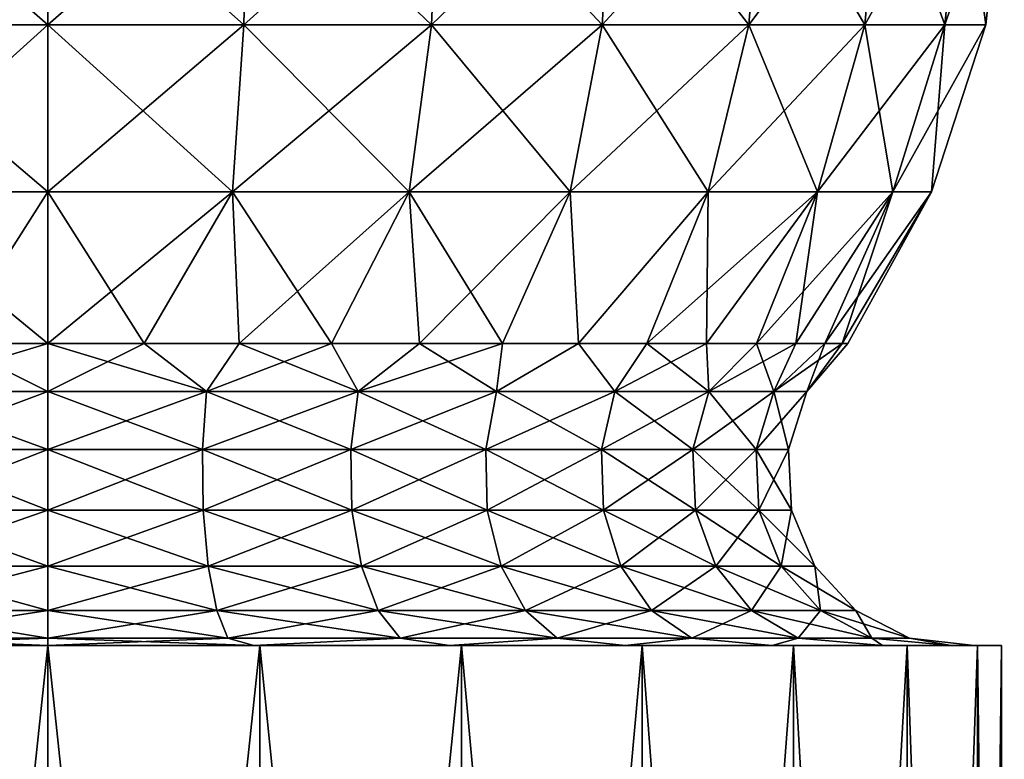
# Model space of a CAD drawing. Header units: millimetres. Extents: x -84 to 84, y -375 to 242.
# Tile 132 of 166: x 0 to 12, y 165 to 175. Entities that reach past the tile are written whole.
import ezdxf

# ---------------------------------------------------------------- set-up
doc = ezdxf.new("R2010")
doc.units = ezdxf.units.MM
doc.header["$LTSCALE"] = 81.481481
for name, color, linetype in [('222', 7, 'CONTINUOUS'), ('234', 7, 'CONTINUOUS'), ('235', 7, 'CONTINUOUS'), ('236', 7, 'CONTINUOUS'), ('237', 7, 'CONTINUOUS'), ('246', 7, 'CONTINUOUS'), ('247', 7, 'CONTINUOUS')]:
    doc.layers.add(name, color=color, linetype=linetype)

msp = doc.modelspace()

# ---------------------------------------------------------------- linework, layer by layer
at = {"layer": '222', "color": 7, "linetype": 'CONTINUOUS', "true_color": 0xa2afbf}
for points in [[(0, 174.518, 4.195), (2.447, 174.518, 3.938), (0, 176.699, 4.425), (0, 174.518, 4.195)], [(0, 176.699, 4.425), (2.447, 174.518, 3.938), (2.495, 176.699, 4.163), (0, 176.699, 4.425)], [(2.447, 174.518, -19.088), (0, 174.518, -19.345), (2.495, 176.699, -19.313), (2.447, 174.518, -19.088)], [(2.495, 176.699, -19.313), (0, 174.518, -19.345), (0, 176.699, -19.575), (2.495, 176.699, -19.313)], [(2.447, 174.518, 3.938), (4.787, 174.518, 3.177), (2.495, 176.699, 4.163), (2.447, 174.518, 3.938)], [(4.787, 174.518, -18.327), (2.447, 174.518, -19.088), (4.881, 176.699, -18.538), (4.787, 174.518, -18.327)], [(4.881, 176.699, -18.538), (2.447, 174.518, -19.088), (2.495, 176.699, -19.313), (4.881, 176.699, -18.538)], [(2.495, 176.699, 4.163), (4.787, 174.518, 3.177), (4.881, 176.699, 3.388), (2.495, 176.699, 4.163)], [(4.787, 174.518, 3.177), (6.918, 174.518, 1.947), (4.881, 176.699, 3.388), (4.787, 174.518, 3.177)], [(6.918, 174.518, -17.097), (4.787, 174.518, -18.327), (7.053, 176.699, -17.283), (6.918, 174.518, -17.097)], [(7.053, 176.699, -17.283), (4.787, 174.518, -18.327), (4.881, 176.699, -18.538), (7.053, 176.699, -17.283)], [(4.881, 176.699, 3.388), (6.918, 174.518, 1.947), (7.053, 176.699, 2.133), (4.881, 176.699, 3.388)], [(6.918, 174.518, 1.947), (8.747, 174.518, 0.3), (7.053, 176.699, 2.133), (6.918, 174.518, 1.947)], [(8.747, 174.518, -15.45), (6.918, 174.518, -17.097), (8.918, 176.699, -15.605), (8.747, 174.518, -15.45)], [(8.918, 176.699, -15.605), (6.918, 174.518, -17.097), (7.053, 176.699, -17.283), (8.918, 176.699, -15.605)], [(7.053, 176.699, 2.133), (8.747, 174.518, 0.3), (8.918, 176.699, 0.455), (7.053, 176.699, 2.133)], [(8.747, 174.518, 0.3), (10.193, 174.518, -1.69), (8.918, 176.699, 0.455), (8.747, 174.518, 0.3)], [(10.193, 174.518, -13.46), (8.747, 174.518, -15.45), (10.392, 176.699, -13.575), (10.193, 174.518, -13.46)], [(10.392, 176.699, -13.575), (8.747, 174.518, -15.45), (8.918, 176.699, -15.605), (10.392, 176.699, -13.575)], [(8.918, 176.699, 0.455), (10.193, 174.518, -1.69), (10.392, 176.699, -1.575), (8.918, 176.699, 0.455)], [(10.193, 174.518, -1.69), (11.194, 174.518, -3.938), (10.392, 176.699, -1.575), (10.193, 174.518, -1.69)], [(11.194, 174.518, -11.212), (10.193, 174.518, -13.46), (11.413, 176.699, -11.283), (11.194, 174.518, -11.212)], [(11.413, 176.699, -11.283), (10.193, 174.518, -13.46), (10.392, 176.699, -13.575), (11.413, 176.699, -11.283)], [(10.392, 176.699, -1.575), (11.194, 174.518, -3.938), (11.413, 176.699, -3.867), (10.392, 176.699, -1.575)], [(11.194, 174.518, -3.938), (11.705, 174.518, -6.345), (11.413, 176.699, -3.867), (11.194, 174.518, -3.938)], [(11.705, 174.518, -8.805), (11.194, 174.518, -11.212), (11.934, 176.699, -8.829), (11.705, 174.518, -8.805)], [(11.934, 176.699, -8.829), (11.194, 174.518, -11.212), (11.413, 176.699, -11.283), (11.934, 176.699, -8.829)], [(11.413, 176.699, -3.867), (11.705, 174.518, -6.345), (11.934, 176.699, -6.321), (11.413, 176.699, -3.867)], [(11.705, 174.518, -6.345), (11.705, 174.518, -8.805), (11.934, 176.699, -6.321), (11.705, 174.518, -6.345)], [(11.934, 176.699, -6.321), (11.705, 174.518, -8.805), (11.934, 176.699, -8.829), (11.934, 176.699, -6.321)], [(0, 172.434, 3.512), (2.305, 172.434, 3.27), (0, 174.518, 4.195), (0, 172.434, 3.512)], [(0, 174.518, 4.195), (2.305, 172.434, 3.27), (2.447, 174.518, 3.938), (0, 174.518, 4.195)], [(2.305, 172.434, -18.42), (0, 172.434, -18.662), (2.447, 174.518, -19.088), (2.305, 172.434, -18.42)], [(2.447, 174.518, -19.088), (0, 172.434, -18.662), (0, 174.518, -19.345), (2.447, 174.518, -19.088)], [(2.305, 172.434, 3.27), (4.51, 172.434, 2.554), (2.447, 174.518, 3.938), (2.305, 172.434, 3.27)], [(4.51, 172.434, -17.704), (2.305, 172.434, -18.42), (4.787, 174.518, -18.327), (4.51, 172.434, -17.704)], [(4.787, 174.518, -18.327), (2.305, 172.434, -18.42), (2.447, 174.518, -19.088), (4.787, 174.518, -18.327)], [(2.447, 174.518, 3.938), (4.51, 172.434, 2.554), (4.787, 174.518, 3.177), (2.447, 174.518, 3.938)], [(4.51, 172.434, 2.554), (6.517, 172.434, 1.395), (4.787, 174.518, 3.177), (4.51, 172.434, 2.554)], [(6.517, 172.434, -16.545), (4.51, 172.434, -17.704), (6.918, 174.518, -17.097), (6.517, 172.434, -16.545)], [(6.918, 174.518, -17.097), (4.51, 172.434, -17.704), (4.787, 174.518, -18.327), (6.918, 174.518, -17.097)], [(4.787, 174.518, 3.177), (6.517, 172.434, 1.395), (6.918, 174.518, 1.947), (4.787, 174.518, 3.177)], [(6.517, 172.434, 1.395), (8.239, 172.434, -0.156), (6.918, 174.518, 1.947), (6.517, 172.434, 1.395)], [(8.239, 172.434, -14.994), (6.517, 172.434, -16.545), (8.747, 174.518, -15.45), (8.239, 172.434, -14.994)], [(8.747, 174.518, -15.45), (6.517, 172.434, -16.545), (6.918, 174.518, -17.097), (8.747, 174.518, -15.45)], [(6.918, 174.518, 1.947), (8.239, 172.434, -0.156), (8.747, 174.518, 0.3), (6.918, 174.518, 1.947)], [(8.239, 172.434, -0.156), (9.602, 172.434, -2.031), (8.747, 174.518, 0.3), (8.239, 172.434, -0.156)], [(9.602, 172.434, -13.119), (8.239, 172.434, -14.994), (10.193, 174.518, -13.46), (9.602, 172.434, -13.119)], [(10.193, 174.518, -13.46), (8.239, 172.434, -14.994), (8.747, 174.518, -15.45), (10.193, 174.518, -13.46)], [(8.747, 174.518, 0.3), (9.602, 172.434, -2.031), (10.193, 174.518, -1.69), (8.747, 174.518, 0.3)], [(9.602, 172.434, -2.031), (10.545, 172.434, -4.149), (10.193, 174.518, -1.69), (9.602, 172.434, -2.031)], [(10.545, 172.434, -11.001), (9.602, 172.434, -13.119), (11.194, 174.518, -11.212), (10.545, 172.434, -11.001)], [(11.194, 174.518, -11.212), (9.602, 172.434, -13.119), (10.193, 174.518, -13.46), (11.194, 174.518, -11.212)], [(10.193, 174.518, -1.69), (10.545, 172.434, -4.149), (11.194, 174.518, -3.938), (10.193, 174.518, -1.69)], [(10.545, 172.434, -4.149), (11.027, 172.434, -6.416), (11.194, 174.518, -3.938), (10.545, 172.434, -4.149)], [(11.027, 172.434, -8.734), (10.545, 172.434, -11.001), (11.705, 174.518, -8.805), (11.027, 172.434, -8.734)], [(11.705, 174.518, -8.805), (10.545, 172.434, -11.001), (11.194, 174.518, -11.212), (11.705, 174.518, -8.805)], [(11.027, 172.434, -6.416), (11.027, 172.434, -8.734), (11.705, 174.518, -6.345), (11.027, 172.434, -6.416)], [(11.194, 174.518, -3.938), (11.027, 172.434, -6.416), (11.705, 174.518, -6.345), (11.194, 174.518, -3.938)], [(11.705, 174.518, -6.345), (11.027, 172.434, -8.734), (11.705, 174.518, -8.805), (11.705, 174.518, -6.345)], [(0, 172.434, 3.512), (0, 170.541, 2.409), (1.203, 170.541, 2.337), (0, 172.434, 3.512)], [(2.305, 172.434, 3.27), (0, 172.434, 3.512), (1.203, 170.541, 2.337), (2.305, 172.434, 3.27)], [(0, 172.434, -18.662), (2.305, 172.434, -18.42), (0, 170.541, -17.559), (0, 172.434, -18.662)], [(0, 170.541, -17.559), (2.305, 172.434, -18.42), (1.203, 170.541, -17.487), (0, 170.541, -17.559)], [(2.389, 170.541, 2.119), (2.305, 172.434, 3.27), (1.203, 170.541, 2.337), (2.389, 170.541, 2.119)], [(1.203, 170.541, -17.487), (2.305, 172.434, -18.42), (2.389, 170.541, -17.269), (1.203, 170.541, -17.487)], [(4.51, 172.434, 2.554), (2.305, 172.434, 3.27), (3.54, 170.541, 1.76), (4.51, 172.434, 2.554)], [(3.54, 170.541, 1.76), (2.305, 172.434, 3.27), (2.389, 170.541, 2.119), (3.54, 170.541, 1.76)], [(2.305, 172.434, -18.42), (4.51, 172.434, -17.704), (2.389, 170.541, -17.269), (2.305, 172.434, -18.42)], [(2.389, 170.541, -17.269), (4.51, 172.434, -17.704), (3.54, 170.541, -16.91), (2.389, 170.541, -17.269)], [(4.64, 170.541, 1.266), (4.51, 172.434, 2.554), (3.54, 170.541, 1.76), (4.64, 170.541, 1.266)], [(3.54, 170.541, -16.91), (4.51, 172.434, -17.704), (4.64, 170.541, -16.416), (3.54, 170.541, -16.91)], [(6.517, 172.434, 1.395), (4.51, 172.434, 2.554), (5.672, 170.541, 0.642), (6.517, 172.434, 1.395)], [(5.672, 170.541, 0.642), (4.51, 172.434, 2.554), (4.64, 170.541, 1.266), (5.672, 170.541, 0.642)], [(4.51, 172.434, -17.704), (6.517, 172.434, -16.545), (4.64, 170.541, -16.416), (4.51, 172.434, -17.704)], [(4.64, 170.541, -16.416), (6.517, 172.434, -16.545), (5.672, 170.541, -15.792), (4.64, 170.541, -16.416)], [(6.621, 170.541, -0.102), (6.517, 172.434, 1.395), (5.672, 170.541, 0.642), (6.621, 170.541, -0.102)], [(5.672, 170.541, -15.792), (6.517, 172.434, -16.545), (6.621, 170.541, -15.048), (5.672, 170.541, -15.792)], [(8.239, 172.434, -0.156), (6.517, 172.434, 1.395), (6.621, 170.541, -0.102), (8.239, 172.434, -0.156)], [(6.517, 172.434, -16.545), (8.239, 172.434, -14.994), (6.621, 170.541, -15.048), (6.517, 172.434, -16.545)], [(7.473, 170.541, -0.954), (8.239, 172.434, -0.156), (6.621, 170.541, -0.102), (7.473, 170.541, -0.954)], [(6.621, 170.541, -15.048), (8.239, 172.434, -14.994), (7.473, 170.541, -14.196), (6.621, 170.541, -15.048)], [(8.217, 170.541, -1.903), (8.239, 172.434, -0.156), (7.473, 170.541, -0.954), (8.217, 170.541, -1.903)], [(8.239, 172.434, -14.994), (9.602, 172.434, -13.119), (7.473, 170.541, -14.196), (8.239, 172.434, -14.994)], [(7.473, 170.541, -14.196), (9.602, 172.434, -13.119), (8.217, 170.541, -13.247), (7.473, 170.541, -14.196)], [(9.602, 172.434, -2.031), (8.239, 172.434, -0.156), (8.217, 170.541, -1.903), (9.602, 172.434, -2.031)], [(8.841, 170.541, -2.935), (9.602, 172.434, -2.031), (8.217, 170.541, -1.903), (8.841, 170.541, -2.935)], [(8.217, 170.541, -13.247), (9.602, 172.434, -13.119), (8.841, 170.541, -12.215), (8.217, 170.541, -13.247)], [(9.335, 170.541, -4.035), (9.602, 172.434, -2.031), (8.841, 170.541, -2.935), (9.335, 170.541, -4.035)], [(9.602, 172.434, -13.119), (10.545, 172.434, -11.001), (8.841, 170.541, -12.215), (9.602, 172.434, -13.119)], [(8.841, 170.541, -12.215), (10.545, 172.434, -11.001), (9.335, 170.541, -11.115), (8.841, 170.541, -12.215)], [(10.545, 172.434, -4.149), (9.602, 172.434, -2.031), (9.335, 170.541, -4.035), (10.545, 172.434, -4.149)], [(9.694, 170.541, -5.186), (10.545, 172.434, -4.149), (9.335, 170.541, -4.035), (9.694, 170.541, -5.186)], [(9.335, 170.541, -11.115), (10.545, 172.434, -11.001), (9.694, 170.541, -9.964), (9.335, 170.541, -11.115)], [(9.912, 170.541, -6.372), (10.545, 172.434, -4.149), (9.694, 170.541, -5.186), (9.912, 170.541, -6.372)], [(10.545, 172.434, -11.001), (11.027, 172.434, -8.734), (9.694, 170.541, -9.964), (10.545, 172.434, -11.001)], [(9.694, 170.541, -9.964), (11.027, 172.434, -8.734), (9.912, 170.541, -8.778), (9.694, 170.541, -9.964)], [(11.027, 172.434, -6.416), (10.545, 172.434, -4.149), (9.912, 170.541, -6.372), (11.027, 172.434, -6.416)], [(9.984, 170.541, -7.575), (11.027, 172.434, -6.416), (9.912, 170.541, -6.372), (9.984, 170.541, -7.575)], [(9.912, 170.541, -8.778), (11.027, 172.434, -8.734), (9.984, 170.541, -7.575), (9.912, 170.541, -8.778)], [(11.027, 172.434, -8.734), (11.027, 172.434, -6.416), (9.984, 170.541, -7.575), (11.027, 172.434, -8.734)]]:
    msp.add_3dface(points, dxfattribs=at)
at = {"layer": '234', "color": 7, "linetype": 'CONTINUOUS', "true_color": 0xa2afbf}
for points in [[(0, 141.768, 4.325), (2.648, 141.768, 4.027), (0, 166.768, 4.325), (0, 141.768, 4.325)], [(0, 166.768, 4.325), (2.648, 141.768, 4.027), (2.647, 166.768, 4.027), (0, 166.768, 4.325)], [(2.648, 141.768, -19.177), (0, 141.768, -19.475), (2.647, 166.768, -19.177), (2.648, 141.768, -19.177)], [(2.647, 166.768, -19.177), (0, 141.768, -19.475), (0, 166.768, -19.475), (2.647, 166.768, -19.177)], [(2.648, 141.768, 4.027), (5.163, 141.768, 3.147), (2.647, 166.768, 4.027), (2.648, 141.768, 4.027)], [(2.647, 166.768, 4.027), (5.163, 141.768, 3.147), (5.162, 166.768, 3.147), (2.647, 166.768, 4.027)], [(5.162, 166.768, -18.297), (2.648, 141.768, -19.177), (2.647, 166.768, -19.177), (5.162, 166.768, -18.297)], [(5.163, 141.768, -18.297), (2.648, 141.768, -19.177), (5.162, 166.768, -18.297), (5.163, 141.768, -18.297)], [(5.163, 141.768, 3.147), (7.42, 141.768, 1.729), (5.162, 166.768, 3.147), (5.163, 141.768, 3.147)], [(5.162, 166.768, 3.147), (7.42, 141.768, 1.729), (7.418, 166.768, 1.73), (5.162, 166.768, 3.147)], [(7.418, 166.768, -16.88), (5.163, 141.768, -18.297), (5.162, 166.768, -18.297), (7.418, 166.768, -16.88)], [(7.42, 141.768, -16.879), (5.163, 141.768, -18.297), (7.418, 166.768, -16.88), (7.42, 141.768, -16.879)], [(7.42, 141.768, 1.729), (9.304, 141.768, -0.155), (7.418, 166.768, 1.73), (7.42, 141.768, 1.729)], [(7.418, 166.768, 1.73), (9.304, 141.768, -0.155), (9.303, 166.768, -0.154), (7.418, 166.768, 1.73)], [(9.303, 166.768, -14.996), (7.42, 141.768, -16.879), (7.418, 166.768, -16.88), (9.303, 166.768, -14.996)], [(9.304, 141.768, -14.995), (7.42, 141.768, -16.879), (9.303, 166.768, -14.996), (9.304, 141.768, -14.995)], [(9.304, 141.768, -0.155), (10.722, 141.768, -2.412), (9.303, 166.768, -0.154), (9.304, 141.768, -0.155)], [(9.303, 166.768, -0.154), (10.722, 141.768, -2.412), (10.721, 166.768, -2.411), (9.303, 166.768, -0.154)], [(10.721, 166.768, -12.739), (9.304, 141.768, -14.995), (9.303, 166.768, -14.996), (10.721, 166.768, -12.739)], [(10.722, 141.768, -12.738), (9.304, 141.768, -14.995), (10.721, 166.768, -12.739), (10.722, 141.768, -12.738)], [(10.722, 141.768, -2.412), (11.602, 141.768, -4.927), (10.721, 166.768, -2.411), (10.722, 141.768, -2.412)], [(10.721, 166.768, -2.411), (11.602, 141.768, -4.927), (11.601, 166.768, -4.926), (10.721, 166.768, -2.411)], [(11.601, 166.768, -10.224), (10.722, 141.768, -12.738), (10.721, 166.768, -12.739), (11.601, 166.768, -10.224)], [(11.602, 141.768, -10.223), (10.722, 141.768, -12.738), (11.601, 166.768, -10.224), (11.602, 141.768, -10.223)], [(11.602, 141.768, -4.927), (11.9, 141.768, -7.575), (11.601, 166.768, -4.926), (11.602, 141.768, -4.927)], [(11.601, 166.768, -4.926), (11.9, 141.768, -7.575), (11.899, 166.768, -7.575), (11.601, 166.768, -4.926)], [(11.899, 166.768, -7.575), (11.602, 141.768, -10.223), (11.601, 166.768, -10.224), (11.899, 166.768, -7.575)], [(11.9, 141.768, -7.575), (11.602, 141.768, -10.223), (11.899, 166.768, -7.575), (11.9, 141.768, -7.575)]]:
    msp.add_3dface(points, dxfattribs=at)
at = {"layer": '235', "color": 7, "linetype": 'CONTINUOUS', "true_color": 0xa2afbf}
for points in [[(-2.647, 166.768, 4.027), (0, 166.768, 4.325), (-2.571, 166.768, 3.696), (-2.647, 166.768, 4.027)], [(0, 166.768, -19.475), (-2.647, 166.768, -19.177), (0, 166.768, -19.135), (0, 166.768, -19.475)], [(0, 166.768, -19.135), (-2.647, 166.768, -19.177), (-2.571, 166.768, -18.846), (0, 166.768, -19.135)], [(0, 166.768, 4.325), (0, 166.768, 3.985), (-2.571, 166.768, 3.696), (0, 166.768, 4.325)], [(0, 166.768, 4.325), (2.647, 166.768, 4.027), (0, 166.768, 3.985), (0, 166.768, 4.325)], [(0, 166.768, 3.985), (2.647, 166.768, 4.027), (2.571, 166.768, 3.696), (0, 166.768, 3.985)], [(2.647, 166.768, -19.177), (0, 166.768, -19.475), (2.571, 166.768, -18.846), (2.647, 166.768, -19.177)], [(2.571, 166.768, -18.846), (0, 166.768, -19.475), (0, 166.768, -19.135), (2.571, 166.768, -18.846)], [(2.571, 166.768, 3.696), (2.647, 166.768, 4.027), (5.014, 166.768, 2.841), (2.571, 166.768, 3.696)], [(5.014, 166.768, -17.991), (2.647, 166.768, -19.177), (2.571, 166.768, -18.846), (5.014, 166.768, -17.991)], [(2.647, 166.768, 4.027), (5.162, 166.768, 3.147), (5.014, 166.768, 2.841), (2.647, 166.768, 4.027)], [(5.162, 166.768, -18.297), (2.647, 166.768, -19.177), (5.014, 166.768, -17.991), (5.162, 166.768, -18.297)], [(5.014, 166.768, 2.841), (5.162, 166.768, 3.147), (7.206, 166.768, 1.464), (5.014, 166.768, 2.841)], [(7.206, 166.768, -16.614), (5.162, 166.768, -18.297), (5.014, 166.768, -17.991), (7.206, 166.768, -16.614)], [(5.162, 166.768, 3.147), (7.418, 166.768, 1.73), (7.206, 166.768, 1.464), (5.162, 166.768, 3.147)], [(7.418, 166.768, -16.88), (5.162, 166.768, -18.297), (7.206, 166.768, -16.614), (7.418, 166.768, -16.88)], [(7.206, 166.768, 1.464), (7.418, 166.768, 1.73), (9.037, 166.768, -0.366), (7.206, 166.768, 1.464)], [(9.037, 166.768, -14.784), (7.418, 166.768, -16.88), (7.206, 166.768, -16.614), (9.037, 166.768, -14.784)], [(7.418, 166.768, 1.73), (9.303, 166.768, -0.154), (9.037, 166.768, -0.366), (7.418, 166.768, 1.73)], [(9.303, 166.768, -14.996), (7.418, 166.768, -16.88), (9.037, 166.768, -14.784), (9.303, 166.768, -14.996)], [(9.037, 166.768, -0.366), (9.303, 166.768, -0.154), (10.415, 166.768, -2.558), (9.037, 166.768, -0.366)], [(10.415, 166.768, -12.592), (9.303, 166.768, -14.996), (9.037, 166.768, -14.784), (10.415, 166.768, -12.592)], [(9.303, 166.768, -0.154), (10.721, 166.768, -2.411), (10.415, 166.768, -2.558), (9.303, 166.768, -0.154)], [(10.721, 166.768, -12.739), (9.303, 166.768, -14.996), (10.415, 166.768, -12.592), (10.721, 166.768, -12.739)], [(10.415, 166.768, -2.558), (10.721, 166.768, -2.411), (11.27, 166.768, -5.002), (10.415, 166.768, -2.558)], [(11.27, 166.768, -10.148), (10.721, 166.768, -12.739), (10.415, 166.768, -12.592), (11.27, 166.768, -10.148)], [(10.721, 166.768, -2.411), (11.601, 166.768, -4.926), (11.27, 166.768, -5.002), (10.721, 166.768, -2.411)], [(11.601, 166.768, -10.224), (10.721, 166.768, -12.739), (11.27, 166.768, -10.148), (11.601, 166.768, -10.224)], [(11.27, 166.768, -5.002), (11.601, 166.768, -4.926), (11.56, 166.768, -7.575), (11.27, 166.768, -5.002)], [(11.56, 166.768, -7.575), (11.601, 166.768, -10.224), (11.27, 166.768, -10.148), (11.56, 166.768, -7.575)], [(11.601, 166.768, -4.926), (11.601, 166.768, -10.224), (11.56, 166.768, -7.575), (11.601, 166.768, -4.926)], [(11.601, 166.768, -4.926), (11.899, 166.768, -7.575), (11.601, 166.768, -10.224), (11.601, 166.768, -4.926)]]:
    msp.add_3dface(points, dxfattribs=at)
at = {"layer": '236', "color": 7, "linetype": 'CONTINUOUS', "true_color": 0xa2afbf}
for points in [[(1.203, 170.541, 2.337), (0, 170.541, 2.409), (1.98, 169.941, 1.74), (1.203, 170.541, 2.337)], [(0, 170.541, 2.409), (0, 169.941, 1.948), (1.98, 169.941, 1.74), (0, 170.541, 2.409)], [(0, 170.541, -17.559), (1.203, 170.541, -17.487), (0, 169.941, -17.098), (0, 170.541, -17.559)], [(1.203, 170.541, -17.487), (1.98, 169.941, -16.89), (0, 169.941, -17.098), (1.203, 170.541, -17.487)], [(1.203, 170.541, -17.487), (2.389, 170.541, -17.269), (1.98, 169.941, -16.89), (1.203, 170.541, -17.487)], [(2.389, 170.541, 2.119), (1.203, 170.541, 2.337), (1.98, 169.941, 1.74), (2.389, 170.541, 2.119)], [(2.389, 170.541, -17.269), (3.54, 170.541, -16.91), (1.98, 169.941, -16.89), (2.389, 170.541, -17.269)], [(3.54, 170.541, -16.91), (3.873, 169.941, -16.275), (1.98, 169.941, -16.89), (3.54, 170.541, -16.91)], [(2.389, 170.541, 2.119), (1.98, 169.941, 1.74), (3.873, 169.941, 1.125), (2.389, 170.541, 2.119)], [(3.54, 170.541, 1.76), (2.389, 170.541, 2.119), (3.873, 169.941, 1.125), (3.54, 170.541, 1.76)], [(3.54, 170.541, -16.91), (4.64, 170.541, -16.416), (3.873, 169.941, -16.275), (3.54, 170.541, -16.91)], [(4.64, 170.541, 1.266), (3.54, 170.541, 1.76), (3.873, 169.941, 1.125), (4.64, 170.541, 1.266)], [(4.64, 170.541, -16.416), (5.672, 170.541, -15.792), (3.873, 169.941, -16.275), (4.64, 170.541, -16.416)], [(5.672, 170.541, -15.792), (5.597, 169.941, -15.279), (3.873, 169.941, -16.275), (5.672, 170.541, -15.792)], [(4.64, 170.541, 1.266), (3.873, 169.941, 1.125), (5.597, 169.941, 0.129), (4.64, 170.541, 1.266)], [(5.672, 170.541, 0.642), (4.64, 170.541, 1.266), (5.597, 169.941, 0.129), (5.672, 170.541, 0.642)], [(5.672, 170.541, -15.792), (6.621, 170.541, -15.048), (5.597, 169.941, -15.279), (5.672, 170.541, -15.792)], [(6.621, 170.541, -15.048), (7.077, 169.941, -13.947), (5.597, 169.941, -15.279), (6.621, 170.541, -15.048)], [(6.621, 170.541, -0.102), (5.672, 170.541, 0.642), (5.597, 169.941, 0.129), (6.621, 170.541, -0.102)], [(6.621, 170.541, -0.102), (5.597, 169.941, 0.129), (7.077, 169.941, -1.203), (6.621, 170.541, -0.102)], [(6.621, 170.541, -15.048), (7.473, 170.541, -14.196), (7.077, 169.941, -13.947), (6.621, 170.541, -15.048)], [(7.473, 170.541, -0.954), (6.621, 170.541, -0.102), (7.077, 169.941, -1.203), (7.473, 170.541, -0.954)], [(7.473, 170.541, -14.196), (8.217, 170.541, -13.247), (7.077, 169.941, -13.947), (7.473, 170.541, -14.196)], [(8.217, 170.541, -13.247), (8.247, 169.941, -12.336), (7.077, 169.941, -13.947), (8.217, 170.541, -13.247)], [(7.473, 170.541, -0.954), (7.077, 169.941, -1.203), (8.247, 169.941, -2.814), (7.473, 170.541, -0.954)], [(8.217, 170.541, -1.903), (7.473, 170.541, -0.954), (8.247, 169.941, -2.814), (8.217, 170.541, -1.903)], [(8.217, 170.541, -13.247), (8.841, 170.541, -12.215), (8.247, 169.941, -12.336), (8.217, 170.541, -13.247)], [(8.841, 170.541, -2.935), (8.217, 170.541, -1.903), (8.247, 169.941, -2.814), (8.841, 170.541, -2.935)], [(8.841, 170.541, -12.215), (9.335, 170.541, -11.115), (8.247, 169.941, -12.336), (8.841, 170.541, -12.215)], [(9.335, 170.541, -11.115), (9.057, 169.941, -10.518), (8.247, 169.941, -12.336), (9.335, 170.541, -11.115)], [(8.841, 170.541, -2.935), (8.247, 169.941, -2.814), (9.057, 169.941, -4.632), (8.841, 170.541, -2.935)], [(9.335, 170.541, -4.035), (8.841, 170.541, -2.935), (9.057, 169.941, -4.632), (9.335, 170.541, -4.035)], [(9.335, 170.541, -11.115), (9.694, 170.541, -9.964), (9.057, 169.941, -10.518), (9.335, 170.541, -11.115)], [(9.694, 170.541, -9.964), (9.912, 170.541, -8.778), (9.057, 169.941, -10.518), (9.694, 170.541, -9.964)], [(9.912, 170.541, -8.778), (9.471, 169.941, -8.57), (9.057, 169.941, -10.518), (9.912, 170.541, -8.778)], [(9.694, 170.541, -5.186), (9.335, 170.541, -4.035), (9.057, 169.941, -4.632), (9.694, 170.541, -5.186)], [(9.694, 170.541, -5.186), (9.057, 169.941, -4.632), (9.471, 169.941, -6.58), (9.694, 170.541, -5.186)], [(9.912, 170.541, -8.778), (9.984, 170.541, -7.575), (9.471, 169.941, -8.57), (9.912, 170.541, -8.778)], [(9.984, 170.541, -7.575), (9.912, 170.541, -6.372), (9.471, 169.941, -6.58), (9.984, 170.541, -7.575)], [(9.984, 170.541, -7.575), (9.471, 169.941, -6.58), (9.471, 169.941, -8.57), (9.984, 170.541, -7.575)], [(9.912, 170.541, -6.372), (9.694, 170.541, -5.186), (9.471, 169.941, -6.58), (9.912, 170.541, -6.372)], [(0, 169.218, 1.72), (1.933, 169.218, 1.517), (0, 169.941, 1.948), (0, 169.218, 1.72)], [(0, 169.941, 1.948), (1.933, 169.218, 1.517), (1.98, 169.941, 1.74), (0, 169.941, 1.948)], [(1.933, 169.218, -16.667), (0, 169.218, -16.87), (1.98, 169.941, -16.89), (1.933, 169.218, -16.667)], [(1.98, 169.941, -16.89), (0, 169.218, -16.87), (0, 169.941, -17.098), (1.98, 169.941, -16.89)], [(1.933, 169.218, 1.517), (3.781, 169.218, 0.917), (1.98, 169.941, 1.74), (1.933, 169.218, 1.517)], [(3.781, 169.218, -16.067), (1.933, 169.218, -16.667), (3.873, 169.941, -16.275), (3.781, 169.218, -16.067)], [(3.873, 169.941, -16.275), (1.933, 169.218, -16.667), (1.98, 169.941, -16.89), (3.873, 169.941, -16.275)], [(1.98, 169.941, 1.74), (3.781, 169.218, 0.917), (3.873, 169.941, 1.125), (1.98, 169.941, 1.74)], [(3.781, 169.218, 0.917), (5.464, 169.218, -0.055), (3.873, 169.941, 1.125), (3.781, 169.218, 0.917)], [(5.464, 169.218, -15.095), (3.781, 169.218, -16.067), (5.597, 169.941, -15.279), (5.464, 169.218, -15.095)], [(5.597, 169.941, -15.279), (3.781, 169.218, -16.067), (3.873, 169.941, -16.275), (5.597, 169.941, -15.279)], [(3.873, 169.941, 1.125), (5.464, 169.218, -0.055), (5.597, 169.941, 0.129), (3.873, 169.941, 1.125)], [(5.464, 169.218, -0.055), (6.908, 169.218, -1.355), (5.597, 169.941, 0.129), (5.464, 169.218, -0.055)], [(6.908, 169.218, -13.795), (5.464, 169.218, -15.095), (7.077, 169.941, -13.947), (6.908, 169.218, -13.795)], [(7.077, 169.941, -13.947), (5.464, 169.218, -15.095), (5.597, 169.941, -15.279), (7.077, 169.941, -13.947)], [(5.597, 169.941, 0.129), (6.908, 169.218, -1.355), (7.077, 169.941, -1.203), (5.597, 169.941, 0.129)], [(6.908, 169.218, -1.355), (8.05, 169.218, -2.927), (7.077, 169.941, -1.203), (6.908, 169.218, -1.355)], [(8.05, 169.218, -12.223), (6.908, 169.218, -13.795), (8.247, 169.941, -12.336), (8.05, 169.218, -12.223)], [(8.247, 169.941, -12.336), (6.908, 169.218, -13.795), (7.077, 169.941, -13.947), (8.247, 169.941, -12.336)], [(7.077, 169.941, -1.203), (8.05, 169.218, -2.927), (8.247, 169.941, -2.814), (7.077, 169.941, -1.203)], [(8.05, 169.218, -2.927), (8.84, 169.218, -4.703), (8.247, 169.941, -2.814), (8.05, 169.218, -2.927)], [(8.84, 169.218, -10.447), (8.05, 169.218, -12.223), (9.057, 169.941, -10.518), (8.84, 169.218, -10.447)], [(9.057, 169.941, -10.518), (8.05, 169.218, -12.223), (8.247, 169.941, -12.336), (9.057, 169.941, -10.518)], [(8.247, 169.941, -2.814), (8.84, 169.218, -4.703), (9.057, 169.941, -4.632), (8.247, 169.941, -2.814)], [(8.84, 169.218, -4.703), (9.244, 169.218, -6.603), (9.057, 169.941, -4.632), (8.84, 169.218, -4.703)], [(9.244, 169.218, -8.547), (8.84, 169.218, -10.447), (9.471, 169.941, -8.57), (9.244, 169.218, -8.547)], [(9.471, 169.941, -8.57), (8.84, 169.218, -10.447), (9.057, 169.941, -10.518), (9.471, 169.941, -8.57)], [(9.057, 169.941, -4.632), (9.244, 169.218, -6.603), (9.471, 169.941, -6.58), (9.057, 169.941, -4.632)], [(9.244, 169.218, -6.603), (9.244, 169.218, -8.547), (9.471, 169.941, -6.58), (9.244, 169.218, -6.603)], [(9.471, 169.941, -6.58), (9.244, 169.218, -8.547), (9.471, 169.941, -8.57), (9.471, 169.941, -6.58)], [(0, 168.461, 1.755), (1.94, 168.461, 1.551), (0, 169.218, 1.72), (0, 168.461, 1.755)], [(0, 169.218, 1.72), (1.94, 168.461, 1.551), (1.933, 169.218, 1.517), (0, 169.218, 1.72)], [(1.94, 168.461, -16.701), (0, 168.461, -16.905), (1.933, 169.218, -16.667), (1.94, 168.461, -16.701)], [(1.933, 169.218, -16.667), (0, 168.461, -16.905), (0, 169.218, -16.87), (1.933, 169.218, -16.667)], [(1.94, 168.461, 1.551), (3.795, 168.461, 0.948), (1.933, 169.218, 1.517), (1.94, 168.461, 1.551)], [(1.933, 169.218, 1.517), (3.795, 168.461, 0.948), (3.781, 169.218, 0.917), (1.933, 169.218, 1.517)], [(3.781, 169.218, -16.067), (1.94, 168.461, -16.701), (1.933, 169.218, -16.667), (3.781, 169.218, -16.067)], [(3.795, 168.461, -16.098), (1.94, 168.461, -16.701), (3.781, 169.218, -16.067), (3.795, 168.461, -16.098)], [(3.795, 168.461, 0.948), (5.484, 168.461, -0.027), (3.781, 169.218, 0.917), (3.795, 168.461, 0.948)], [(3.781, 169.218, 0.917), (5.484, 168.461, -0.027), (5.464, 169.218, -0.055), (3.781, 169.218, 0.917)], [(5.464, 169.218, -15.095), (3.795, 168.461, -16.098), (3.781, 169.218, -16.067), (5.464, 169.218, -15.095)], [(5.484, 168.461, -15.123), (3.795, 168.461, -16.098), (5.464, 169.218, -15.095), (5.484, 168.461, -15.123)], [(5.484, 168.461, -0.027), (6.934, 168.461, -1.332), (5.464, 169.218, -0.055), (5.484, 168.461, -0.027)], [(5.464, 169.218, -0.055), (6.934, 168.461, -1.332), (6.908, 169.218, -1.355), (5.464, 169.218, -0.055)], [(6.908, 169.218, -13.795), (5.484, 168.461, -15.123), (5.464, 169.218, -15.095), (6.908, 169.218, -13.795)], [(6.934, 168.461, -13.818), (5.484, 168.461, -15.123), (6.908, 169.218, -13.795), (6.934, 168.461, -13.818)], [(6.934, 168.461, -1.332), (8.08, 168.461, -2.91), (6.908, 169.218, -1.355), (6.934, 168.461, -1.332)], [(6.908, 169.218, -1.355), (8.08, 168.461, -2.91), (8.05, 169.218, -2.927), (6.908, 169.218, -1.355)], [(8.05, 169.218, -12.223), (6.934, 168.461, -13.818), (6.908, 169.218, -13.795), (8.05, 169.218, -12.223)], [(8.08, 168.461, -12.24), (6.934, 168.461, -13.818), (8.05, 169.218, -12.223), (8.08, 168.461, -12.24)], [(8.08, 168.461, -2.91), (8.873, 168.461, -4.692), (8.05, 169.218, -2.927), (8.08, 168.461, -2.91)], [(8.05, 169.218, -2.927), (8.873, 168.461, -4.692), (8.84, 169.218, -4.703), (8.05, 169.218, -2.927)], [(8.84, 169.218, -10.447), (8.08, 168.461, -12.24), (8.05, 169.218, -12.223), (8.84, 169.218, -10.447)], [(8.873, 168.461, -10.458), (8.08, 168.461, -12.24), (8.84, 169.218, -10.447), (8.873, 168.461, -10.458)], [(8.873, 168.461, -4.692), (9.279, 168.461, -6.6), (8.84, 169.218, -4.703), (8.873, 168.461, -4.692)], [(8.84, 169.218, -4.703), (9.279, 168.461, -6.6), (9.244, 169.218, -6.603), (8.84, 169.218, -4.703)], [(9.244, 169.218, -8.547), (8.873, 168.461, -10.458), (8.84, 169.218, -10.447), (9.244, 169.218, -8.547)], [(9.279, 168.461, -8.55), (8.873, 168.461, -10.458), (9.244, 169.218, -8.547), (9.279, 168.461, -8.55)], [(9.279, 168.461, -6.6), (9.279, 168.461, -8.55), (9.244, 169.218, -6.603), (9.279, 168.461, -6.6)], [(9.244, 169.218, -6.603), (9.279, 168.461, -8.55), (9.244, 169.218, -8.547), (9.244, 169.218, -6.603)], [(0, 167.762, 2.048), (2.001, 167.762, 1.838), (0, 168.461, 1.755), (0, 167.762, 2.048)], [(0, 168.461, 1.755), (2.001, 167.762, 1.838), (1.94, 168.461, 1.551), (0, 168.461, 1.755)], [(2.001, 167.762, -16.988), (0, 167.762, -17.198), (1.94, 168.461, -16.701), (2.001, 167.762, -16.988)], [(1.94, 168.461, -16.701), (0, 167.762, -17.198), (0, 168.461, -16.905), (1.94, 168.461, -16.701)], [(2.001, 167.762, 1.838), (3.914, 167.762, 1.216), (1.94, 168.461, 1.551), (2.001, 167.762, 1.838)], [(1.94, 168.461, 1.551), (3.914, 167.762, 1.216), (3.795, 168.461, 0.948), (1.94, 168.461, 1.551)], [(3.795, 168.461, -16.098), (2.001, 167.762, -16.988), (1.94, 168.461, -16.701), (3.795, 168.461, -16.098)], [(3.914, 167.762, -16.366), (2.001, 167.762, -16.988), (3.795, 168.461, -16.098), (3.914, 167.762, -16.366)], [(3.914, 167.762, 1.216), (5.656, 167.762, 0.21), (3.795, 168.461, 0.948), (3.914, 167.762, 1.216)], [(3.795, 168.461, 0.948), (5.656, 167.762, 0.21), (5.484, 168.461, -0.027), (3.795, 168.461, 0.948)], [(5.484, 168.461, -15.123), (3.914, 167.762, -16.366), (3.795, 168.461, -16.098), (5.484, 168.461, -15.123)], [(5.656, 167.762, -15.36), (3.914, 167.762, -16.366), (5.484, 168.461, -15.123), (5.656, 167.762, -15.36)], [(5.656, 167.762, 0.21), (7.151, 167.762, -1.136), (5.484, 168.461, -0.027), (5.656, 167.762, 0.21)], [(5.484, 168.461, -0.027), (7.151, 167.762, -1.136), (6.934, 168.461, -1.332), (5.484, 168.461, -0.027)], [(6.934, 168.461, -13.818), (5.656, 167.762, -15.36), (5.484, 168.461, -15.123), (6.934, 168.461, -13.818)], [(7.151, 167.762, -14.014), (5.656, 167.762, -15.36), (6.934, 168.461, -13.818), (7.151, 167.762, -14.014)], [(7.151, 167.762, -1.136), (8.334, 167.762, -2.764), (6.934, 168.461, -1.332), (7.151, 167.762, -1.136)], [(6.934, 168.461, -1.332), (8.334, 167.762, -2.764), (8.08, 168.461, -2.91), (6.934, 168.461, -1.332)], [(8.08, 168.461, -12.24), (7.151, 167.762, -14.014), (6.934, 168.461, -13.818), (8.08, 168.461, -12.24)], [(8.334, 167.762, -12.386), (7.151, 167.762, -14.014), (8.08, 168.461, -12.24), (8.334, 167.762, -12.386)], [(8.334, 167.762, -2.764), (9.152, 167.762, -4.601), (8.08, 168.461, -2.91), (8.334, 167.762, -2.764)], [(8.08, 168.461, -2.91), (9.152, 167.762, -4.601), (8.873, 168.461, -4.692), (8.08, 168.461, -2.91)], [(8.873, 168.461, -10.458), (8.334, 167.762, -12.386), (8.08, 168.461, -12.24), (8.873, 168.461, -10.458)], [(9.152, 167.762, -10.549), (8.334, 167.762, -12.386), (8.873, 168.461, -10.458), (9.152, 167.762, -10.549)], [(9.152, 167.762, -4.601), (9.57, 167.762, -6.569), (8.873, 168.461, -4.692), (9.152, 167.762, -4.601)], [(8.873, 168.461, -4.692), (9.57, 167.762, -6.569), (9.279, 168.461, -6.6), (8.873, 168.461, -4.692)], [(9.279, 168.461, -8.55), (9.152, 167.762, -10.549), (8.873, 168.461, -10.458), (9.279, 168.461, -8.55)], [(9.57, 167.762, -8.581), (9.152, 167.762, -10.549), (9.279, 168.461, -8.55), (9.57, 167.762, -8.581)], [(9.57, 167.762, -6.569), (9.57, 167.762, -8.581), (9.279, 168.461, -6.6), (9.57, 167.762, -6.569)], [(9.279, 168.461, -6.6), (9.57, 167.762, -8.581), (9.279, 168.461, -8.55), (9.279, 168.461, -6.6)], [(0, 167.206, 2.563), (2.108, 167.206, 2.341), (0, 167.762, 2.048), (0, 167.206, 2.563)], [(0, 167.762, 2.048), (2.108, 167.206, 2.341), (2.001, 167.762, 1.838), (0, 167.762, 2.048)], [(2.108, 167.206, -17.491), (0, 167.206, -17.713), (2.001, 167.762, -16.988), (2.108, 167.206, -17.491)], [(2.001, 167.762, -16.988), (0, 167.206, -17.713), (0, 167.762, -17.198), (2.001, 167.762, -16.988)], [(2.108, 167.206, 2.341), (4.123, 167.206, 1.686), (2.001, 167.762, 1.838), (2.108, 167.206, 2.341)], [(2.001, 167.762, 1.838), (4.123, 167.206, 1.686), (3.914, 167.762, 1.216), (2.001, 167.762, 1.838)], [(3.914, 167.762, -16.366), (2.108, 167.206, -17.491), (2.001, 167.762, -16.988), (3.914, 167.762, -16.366)], [(4.123, 167.206, -16.836), (2.108, 167.206, -17.491), (3.914, 167.762, -16.366), (4.123, 167.206, -16.836)], [(4.123, 167.206, 1.686), (5.959, 167.206, 0.627), (3.914, 167.762, 1.216), (4.123, 167.206, 1.686)], [(3.914, 167.762, 1.216), (5.959, 167.206, 0.627), (5.656, 167.762, 0.21), (3.914, 167.762, 1.216)], [(5.656, 167.762, -15.36), (4.123, 167.206, -16.836), (3.914, 167.762, -16.366), (5.656, 167.762, -15.36)], [(5.959, 167.206, -15.777), (4.123, 167.206, -16.836), (5.656, 167.762, -15.36), (5.959, 167.206, -15.777)], [(5.959, 167.206, 0.627), (7.534, 167.206, -0.791), (5.656, 167.762, 0.21), (5.959, 167.206, 0.627)], [(5.656, 167.762, 0.21), (7.534, 167.206, -0.791), (7.151, 167.762, -1.136), (5.656, 167.762, 0.21)], [(7.151, 167.762, -14.014), (5.959, 167.206, -15.777), (5.656, 167.762, -15.36), (7.151, 167.762, -14.014)], [(7.534, 167.206, -14.359), (5.959, 167.206, -15.777), (7.151, 167.762, -14.014), (7.534, 167.206, -14.359)], [(7.534, 167.206, -0.791), (8.78, 167.206, -2.506), (7.151, 167.762, -1.136), (7.534, 167.206, -0.791)], [(7.151, 167.762, -1.136), (8.78, 167.206, -2.506), (8.334, 167.762, -2.764), (7.151, 167.762, -1.136)], [(8.334, 167.762, -12.386), (7.534, 167.206, -14.359), (7.151, 167.762, -14.014), (8.334, 167.762, -12.386)], [(8.78, 167.206, -12.644), (7.534, 167.206, -14.359), (8.334, 167.762, -12.386), (8.78, 167.206, -12.644)], [(8.78, 167.206, -2.506), (9.642, 167.206, -4.442), (8.334, 167.762, -2.764), (8.78, 167.206, -2.506)], [(8.334, 167.762, -2.764), (9.642, 167.206, -4.442), (9.152, 167.762, -4.601), (8.334, 167.762, -2.764)], [(9.152, 167.762, -10.549), (8.78, 167.206, -12.644), (8.334, 167.762, -12.386), (9.152, 167.762, -10.549)], [(9.642, 167.206, -10.708), (8.78, 167.206, -12.644), (9.152, 167.762, -10.549), (9.642, 167.206, -10.708)], [(9.642, 167.206, -4.442), (10.082, 167.206, -6.515), (9.152, 167.762, -4.601), (9.642, 167.206, -4.442)], [(9.152, 167.762, -4.601), (10.082, 167.206, -6.515), (9.57, 167.762, -6.569), (9.152, 167.762, -4.601)], [(9.57, 167.762, -8.581), (9.642, 167.206, -10.708), (9.152, 167.762, -10.549), (9.57, 167.762, -8.581)], [(10.082, 167.206, -6.515), (10.082, 167.206, -8.635), (9.57, 167.762, -6.569), (10.082, 167.206, -6.515)], [(10.082, 167.206, -8.635), (9.642, 167.206, -10.708), (9.57, 167.762, -8.581), (10.082, 167.206, -8.635)], [(9.57, 167.762, -6.569), (10.082, 167.206, -8.635), (9.57, 167.762, -8.581), (9.57, 167.762, -6.569)], [(0, 166.86, 3.238), (2.248, 166.86, 3.001), (0, 167.206, 2.563), (0, 166.86, 3.238)], [(0, 167.206, 2.563), (2.248, 166.86, 3.001), (2.108, 167.206, 2.341), (0, 167.206, 2.563)], [(2.248, 166.86, -18.151), (0, 166.86, -18.388), (2.108, 167.206, -17.491), (2.248, 166.86, -18.151)], [(2.108, 167.206, -17.491), (0, 166.86, -18.388), (0, 167.206, -17.713), (2.108, 167.206, -17.491)], [(2.248, 166.86, 3.001), (4.398, 166.86, 2.303), (2.108, 167.206, 2.341), (2.248, 166.86, 3.001)], [(2.108, 167.206, 2.341), (4.398, 166.86, 2.303), (4.123, 167.206, 1.686), (2.108, 167.206, 2.341)], [(4.123, 167.206, -16.836), (2.248, 166.86, -18.151), (2.108, 167.206, -17.491), (4.123, 167.206, -16.836)], [(4.398, 166.86, -17.453), (2.248, 166.86, -18.151), (4.123, 167.206, -16.836), (4.398, 166.86, -17.453)], [(4.398, 166.86, 2.303), (6.355, 166.86, 1.173), (4.123, 167.206, 1.686), (4.398, 166.86, 2.303)], [(4.123, 167.206, 1.686), (6.355, 166.86, 1.173), (5.959, 167.206, 0.627), (4.123, 167.206, 1.686)], [(5.959, 167.206, -15.777), (4.398, 166.86, -17.453), (4.123, 167.206, -16.836), (5.959, 167.206, -15.777)], [(6.355, 166.86, -16.323), (4.398, 166.86, -17.453), (5.959, 167.206, -15.777), (6.355, 166.86, -16.323)], [(6.355, 166.86, 1.173), (8.035, 166.86, -0.34), (5.959, 167.206, 0.627), (6.355, 166.86, 1.173)], [(5.959, 167.206, 0.627), (8.035, 166.86, -0.34), (7.534, 167.206, -0.791), (5.959, 167.206, 0.627)], [(7.534, 167.206, -14.359), (6.355, 166.86, -16.323), (5.959, 167.206, -15.777), (7.534, 167.206, -14.359)], [(8.035, 166.86, -14.81), (6.355, 166.86, -16.323), (7.534, 167.206, -14.359), (8.035, 166.86, -14.81)], [(8.035, 166.86, -0.34), (9.364, 166.86, -2.169), (7.534, 167.206, -0.791), (8.035, 166.86, -0.34)], [(7.534, 167.206, -0.791), (9.364, 166.86, -2.169), (8.78, 167.206, -2.506), (7.534, 167.206, -0.791)], [(8.78, 167.206, -12.644), (8.035, 166.86, -14.81), (7.534, 167.206, -14.359), (8.78, 167.206, -12.644)], [(9.364, 166.86, -12.981), (8.035, 166.86, -14.81), (8.78, 167.206, -12.644), (9.364, 166.86, -12.981)], [(9.364, 166.86, -2.169), (10.283, 166.86, -4.234), (8.78, 167.206, -2.506), (9.364, 166.86, -2.169)], [(8.78, 167.206, -2.506), (10.283, 166.86, -4.234), (9.642, 167.206, -4.442), (8.78, 167.206, -2.506)], [(9.642, 167.206, -10.708), (9.364, 166.86, -12.981), (8.78, 167.206, -12.644), (9.642, 167.206, -10.708)], [(10.283, 166.86, -10.916), (9.364, 166.86, -12.981), (9.642, 167.206, -10.708), (10.283, 166.86, -10.916)], [(10.283, 166.86, -4.234), (10.753, 166.86, -6.445), (9.642, 167.206, -4.442), (10.283, 166.86, -4.234)], [(9.642, 167.206, -4.442), (10.753, 166.86, -6.445), (10.082, 167.206, -6.515), (9.642, 167.206, -4.442)], [(10.082, 167.206, -8.635), (10.283, 166.86, -10.916), (9.642, 167.206, -10.708), (10.082, 167.206, -8.635)], [(10.753, 166.86, -6.445), (10.753, 166.86, -8.705), (10.082, 167.206, -6.515), (10.753, 166.86, -6.445)], [(10.753, 166.86, -8.705), (10.283, 166.86, -10.916), (10.082, 167.206, -8.635), (10.753, 166.86, -8.705)], [(10.082, 167.206, -6.515), (10.753, 166.86, -8.705), (10.082, 167.206, -8.635), (10.082, 167.206, -6.515)], [(0, 166.768, 3.985), (2.571, 166.768, 3.696), (0, 166.86, 3.238), (0, 166.768, 3.985)], [(0, 166.86, 3.238), (2.571, 166.768, 3.696), (2.248, 166.86, 3.001), (0, 166.86, 3.238)], [(2.571, 166.768, -18.846), (0, 166.768, -19.135), (2.248, 166.86, -18.151), (2.571, 166.768, -18.846)], [(2.248, 166.86, -18.151), (0, 166.768, -19.135), (0, 166.86, -18.388), (2.248, 166.86, -18.151)], [(2.248, 166.86, 3.001), (2.571, 166.768, 3.696), (4.398, 166.86, 2.303), (2.248, 166.86, 3.001)], [(4.398, 166.86, -17.453), (2.571, 166.768, -18.846), (2.248, 166.86, -18.151), (4.398, 166.86, -17.453)], [(2.571, 166.768, 3.696), (5.014, 166.768, 2.841), (4.398, 166.86, 2.303), (2.571, 166.768, 3.696)], [(5.014, 166.768, -17.991), (2.571, 166.768, -18.846), (4.398, 166.86, -17.453), (5.014, 166.768, -17.991)], [(4.398, 166.86, 2.303), (5.014, 166.768, 2.841), (6.355, 166.86, 1.173), (4.398, 166.86, 2.303)], [(6.355, 166.86, -16.323), (5.014, 166.768, -17.991), (4.398, 166.86, -17.453), (6.355, 166.86, -16.323)], [(5.014, 166.768, 2.841), (7.206, 166.768, 1.464), (6.355, 166.86, 1.173), (5.014, 166.768, 2.841)], [(7.206, 166.768, -16.614), (5.014, 166.768, -17.991), (6.355, 166.86, -16.323), (7.206, 166.768, -16.614)], [(6.355, 166.86, 1.173), (7.206, 166.768, 1.464), (8.035, 166.86, -0.34), (6.355, 166.86, 1.173)], [(8.035, 166.86, -14.81), (7.206, 166.768, -16.614), (6.355, 166.86, -16.323), (8.035, 166.86, -14.81)], [(7.206, 166.768, 1.464), (9.037, 166.768, -0.366), (8.035, 166.86, -0.34), (7.206, 166.768, 1.464)], [(9.037, 166.768, -14.784), (7.206, 166.768, -16.614), (8.035, 166.86, -14.81), (9.037, 166.768, -14.784)], [(8.035, 166.86, -0.34), (9.037, 166.768, -0.366), (9.364, 166.86, -2.169), (8.035, 166.86, -0.34)], [(9.364, 166.86, -12.981), (9.037, 166.768, -14.784), (8.035, 166.86, -14.81), (9.364, 166.86, -12.981)], [(9.037, 166.768, -0.366), (10.415, 166.768, -2.558), (9.364, 166.86, -2.169), (9.037, 166.768, -0.366)], [(10.415, 166.768, -12.592), (9.037, 166.768, -14.784), (9.364, 166.86, -12.981), (10.415, 166.768, -12.592)], [(9.364, 166.86, -2.169), (10.415, 166.768, -2.558), (10.283, 166.86, -4.234), (9.364, 166.86, -2.169)], [(10.283, 166.86, -10.916), (10.415, 166.768, -12.592), (9.364, 166.86, -12.981), (10.283, 166.86, -10.916)], [(10.415, 166.768, -2.558), (11.27, 166.768, -5.002), (10.283, 166.86, -4.234), (10.415, 166.768, -2.558)], [(10.283, 166.86, -4.234), (11.27, 166.768, -5.002), (10.753, 166.86, -6.445), (10.283, 166.86, -4.234)], [(11.27, 166.768, -10.148), (10.415, 166.768, -12.592), (10.283, 166.86, -10.916), (11.27, 166.768, -10.148)], [(10.753, 166.86, -8.705), (11.27, 166.768, -10.148), (10.283, 166.86, -10.916), (10.753, 166.86, -8.705)], [(11.27, 166.768, -5.002), (11.56, 166.768, -7.575), (10.753, 166.86, -6.445), (11.27, 166.768, -5.002)], [(11.56, 166.768, -7.575), (11.27, 166.768, -10.148), (10.753, 166.86, -8.705), (11.56, 166.768, -7.575)], [(10.753, 166.86, -6.445), (11.56, 166.768, -7.575), (10.753, 166.86, -8.705), (10.753, 166.86, -6.445)]]:
    msp.add_3dface(points, dxfattribs=at)
at = {"layer": '237', "color": 7, "linetype": 'CONTINUOUS', "true_color": 0xa2afbf}
for points in [[(0, 174.518, 4.195), (0, 176.699, 4.425), (-2.495, 176.699, 4.163), (0, 174.518, 4.195)], [(-2.447, 174.518, 3.938), (0, 174.518, 4.195), (-2.495, 176.699, 4.163), (-2.447, 174.518, 3.938)], [(0, 176.699, -19.575), (-2.447, 174.518, -19.088), (-2.495, 176.699, -19.313), (0, 176.699, -19.575)], [(0, 176.699, -19.575), (0, 174.518, -19.345), (-2.447, 174.518, -19.088), (0, 176.699, -19.575)], [(0, 172.434, 3.512), (0, 174.518, 4.195), (-2.447, 174.518, 3.938), (0, 172.434, 3.512)], [(-2.305, 172.434, 3.27), (0, 172.434, 3.512), (-2.447, 174.518, 3.938), (-2.305, 172.434, 3.27)], [(0, 174.518, -19.345), (-2.305, 172.434, -18.42), (-2.447, 174.518, -19.088), (0, 174.518, -19.345)], [(0, 174.518, -19.345), (0, 172.434, -18.662), (-2.305, 172.434, -18.42), (0, 174.518, -19.345)], [(0, 170.541, 2.409), (0, 172.434, 3.512), (-2.305, 172.434, 3.27), (0, 170.541, 2.409)], [(-1.203, 170.541, 2.337), (0, 170.541, 2.409), (-2.305, 172.434, 3.27), (-1.203, 170.541, 2.337)], [(0, 172.434, -18.662), (-1.203, 170.541, -17.487), (-2.305, 172.434, -18.42), (0, 172.434, -18.662)], [(0, 172.434, -18.662), (0, 170.541, -17.559), (-1.203, 170.541, -17.487), (0, 172.434, -18.662)]]:
    msp.add_3dface(points, dxfattribs=at)
at = {"layer": '246', "color": 7, "linetype": 'CONTINUOUS', "true_color": 0xa2afbf}
for points in [[(0, 141.768, 4.325), (-2.647, 166.768, 4.027), (-2.648, 141.768, 4.027), (0, 141.768, 4.325)], [(0, 166.768, -19.475), (0, 141.768, -19.475), (-2.648, 141.768, -19.177), (0, 166.768, -19.475)], [(-2.647, 166.768, -19.177), (0, 166.768, -19.475), (-2.648, 141.768, -19.177), (-2.647, 166.768, -19.177)], [(0, 141.768, 4.325), (0, 166.768, 4.325), (-2.647, 166.768, 4.027), (0, 141.768, 4.325)]]:
    msp.add_3dface(points, dxfattribs=at)
at = {"layer": '247', "color": 7, "linetype": 'CONTINUOUS', "true_color": 0xa2afbf}
for points in [[(0, 170.541, -17.559), (0, 169.941, -17.098), (-1.98, 169.941, -16.89), (0, 170.541, -17.559)], [(-1.203, 170.541, -17.487), (0, 170.541, -17.559), (-1.98, 169.941, -16.89), (-1.203, 170.541, -17.487)], [(0, 169.941, 1.948), (-1.203, 170.541, 2.337), (-1.98, 169.941, 1.74), (0, 169.941, 1.948)], [(0, 169.941, 1.948), (0, 170.541, 2.409), (-1.203, 170.541, 2.337), (0, 169.941, 1.948)], [(0, 169.218, 1.72), (0, 169.941, 1.948), (-1.98, 169.941, 1.74), (0, 169.218, 1.72)], [(-1.933, 169.218, 1.517), (0, 169.218, 1.72), (-1.98, 169.941, 1.74), (-1.933, 169.218, 1.517)], [(0, 169.941, -17.098), (-1.933, 169.218, -16.667), (-1.98, 169.941, -16.89), (0, 169.941, -17.098)], [(0, 169.941, -17.098), (0, 169.218, -16.87), (-1.933, 169.218, -16.667), (0, 169.941, -17.098)], [(-1.94, 168.461, 1.551), (0, 168.461, 1.755), (-1.933, 169.218, 1.517), (-1.94, 168.461, 1.551)], [(0, 169.218, -16.87), (0, 168.461, -16.905), (-1.94, 168.461, -16.701), (0, 169.218, -16.87)], [(0, 169.218, -16.87), (-1.94, 168.461, -16.701), (-1.933, 169.218, -16.667), (0, 169.218, -16.87)], [(0, 168.461, 1.755), (0, 169.218, 1.72), (-1.933, 169.218, 1.517), (0, 168.461, 1.755)], [(-2.001, 167.762, 1.838), (0, 167.762, 2.048), (-1.94, 168.461, 1.551), (-2.001, 167.762, 1.838)], [(0, 168.461, -16.905), (0, 167.762, -17.198), (-2.001, 167.762, -16.988), (0, 168.461, -16.905)], [(0, 168.461, -16.905), (-2.001, 167.762, -16.988), (-1.94, 168.461, -16.701), (0, 168.461, -16.905)], [(0, 167.762, 2.048), (0, 168.461, 1.755), (-1.94, 168.461, 1.551), (0, 167.762, 2.048)], [(-2.108, 167.206, 2.341), (0, 167.206, 2.563), (-2.001, 167.762, 1.838), (-2.108, 167.206, 2.341)], [(0, 167.762, -17.198), (0, 167.206, -17.713), (-2.108, 167.206, -17.491), (0, 167.762, -17.198)], [(0, 167.762, -17.198), (-2.108, 167.206, -17.491), (-2.001, 167.762, -16.988), (0, 167.762, -17.198)], [(0, 167.206, 2.563), (0, 167.762, 2.048), (-2.001, 167.762, 1.838), (0, 167.206, 2.563)], [(-2.248, 166.86, 3.001), (0, 166.86, 3.238), (-2.108, 167.206, 2.341), (-2.248, 166.86, 3.001)], [(0, 167.206, -17.713), (0, 166.86, -18.388), (-2.248, 166.86, -18.151), (0, 167.206, -17.713)], [(0, 167.206, -17.713), (-2.248, 166.86, -18.151), (-2.108, 167.206, -17.491), (0, 167.206, -17.713)], [(0, 166.86, 3.238), (0, 167.206, 2.563), (-2.108, 167.206, 2.341), (0, 166.86, 3.238)], [(-2.571, 166.768, 3.696), (0, 166.768, 3.985), (-2.248, 166.86, 3.001), (-2.571, 166.768, 3.696)], [(0, 166.768, -19.135), (-2.571, 166.768, -18.846), (0, 166.86, -18.388), (0, 166.768, -19.135)], [(0, 166.86, -18.388), (-2.571, 166.768, -18.846), (-2.248, 166.86, -18.151), (0, 166.86, -18.388)], [(0, 166.768, 3.985), (0, 166.86, 3.238), (-2.248, 166.86, 3.001), (0, 166.768, 3.985)]]:
    msp.add_3dface(points, dxfattribs=at)

doc.saveas('drawing.dxf')
